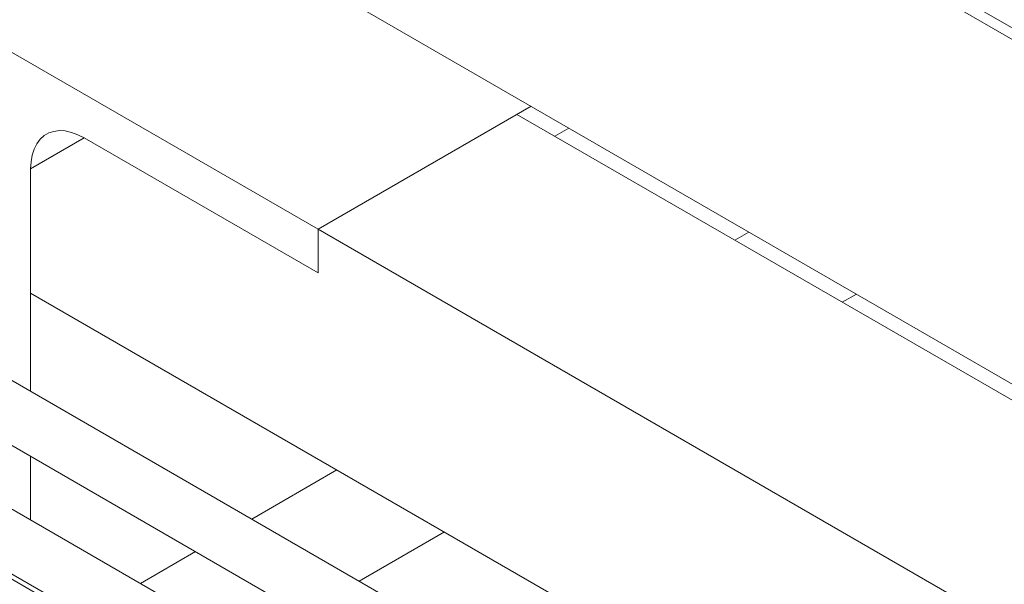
# Model space of a CAD drawing. Header units: millimetres. Extents: x 525 to 29324, y 175 to 20618.
# Tile 119 of 256: x 10965 to 11315, y 12857 to 13058. Entities that reach past the tile are written whole.
import ezdxf

# ---------------------------------------------------------------- set-up
doc = ezdxf.new("R2010")
doc.units = ezdxf.units.MM
doc.linetypes.add('SLD-Centrada-doble', pattern=[12.7, 6.35, -1.27, 1.27, -1.27, 1.27, -1.27])
doc.linetypes.add('SLD-Continua', pattern=[0])

msp = doc.modelspace()

# ---------------------------------------------------------------- linework, layer by layer
at = {"color": 7, "linetype": 'SLD-Continua', "lineweight": 18, "ltscale": 35}
for p, q in [((11374.85, 13021.81), (10816.21, 13344.3)), ((10816.21, 13340.22), (11374.85, 13017.72)), ((11249.47, 12763.56), (10438.93, 13231.47)), ((10816.21, 13217.74), (11374.85, 12895.24)), ((10428.94, 13214.14), (11229.46, 12752.01)), ((11209.87, 12740.7), (10399.33, 13208.61)), ((10389.35, 13191.28), (11198.86, 12723.96)), ((11198.86, 12722.2), (10437.2, 13161.9)), ((10858.74, 13105.76), (11070.87, 12983.3)), ((10858.74, 13105.76), (11070.87, 12983.3)), ((10858.74, 13105.76), (11070.87, 12983.3)), ((10858.74, 13105.76), (11070.87, 12983.3)), ((10858.74, 13105.76), (11070.87, 12983.3)), ((11146.59, 13027.02), (11070.87, 12983.3)), ((11146.59, 13027.02), (11070.87, 12983.3)), ((11146.59, 13027.02), (11070.87, 12983.3)), ((11146.59, 13027.02), (11070.87, 12983.3)), ((11146.59, 13027.02), (11070.87, 12983.3)), ((11141.58, 13024.12), (11070.87, 12983.3)), ((11141.58, 13024.12), (11070.87, 12983.3)), ((11141.58, 13024.12), (11070.87, 12983.3)), ((11141.58, 13024.12), (11070.87, 12983.3)), ((11141.58, 13024.12), (11070.87, 12983.3)), ((11374.85, 12889.46), (11141.58, 13024.12)), ((11374.85, 12889.46), (11141.58, 13024.12)), ((11374.85, 12889.46), (11141.58, 13024.12)), ((11374.85, 12889.46), (11141.58, 13024.12)), ((11374.85, 12889.46), (11141.58, 13024.12)), ((11160.03, 13019.26), (11155.02, 13016.37)), ((11160.03, 13019.26), (11155.02, 13016.37)), ((11160.03, 13019.26), (11155.02, 13016.37)), ((11160.03, 13019.26), (11155.02, 13016.37)), ((11160.03, 13019.26), (11155.02, 13016.37)), ((10968.69, 13004.73), (10987.78, 13015.75)), ((10968.69, 13004.73), (10987.78, 13015.75)), ((10968.69, 13004.73), (10987.78, 13015.75)), ((10968.69, 13004.73), (10987.78, 13015.75)), ((10968.69, 13004.73), (10987.78, 13015.75)), ((11070.87, 12967.79), (10987.78, 13015.75)), ((11070.87, 12967.79), (10987.78, 13015.75)), ((11070.87, 12967.79), (10987.78, 13015.75)), ((11070.87, 12967.79), (10987.78, 13015.75)), ((11070.87, 12967.79), (10987.78, 13015.75)), ((11070.87, 12967.79), (10987.78, 13015.75)), ((11070.87, 12967.79), (10987.78, 13015.75)), ((11070.87, 12967.79), (10987.78, 13015.75)), ((11070.87, 12967.79), (10987.78, 13015.75)), ((11070.87, 12967.79), (10987.78, 13015.75)), ((10968.69, 13004.73), (10968.69, 12925.64)), ((10968.69, 13004.73), (10968.69, 12925.64)), ((10968.69, 13004.73), (10968.69, 12925.64)), ((10968.69, 13004.73), (10968.69, 12925.64)), ((10968.69, 13004.73), (10968.69, 12925.64)), ((10968.69, 13004.73), (10968.69, 12960.63)), ((10968.69, 13004.73), (10968.69, 12960.63)), ((10968.69, 13004.73), (10968.69, 12960.63)), ((10968.69, 13004.73), (10968.69, 12960.63)), ((10968.69, 13004.73), (10968.69, 12960.63)), ((11070.87, 12983.3), (11070.87, 12967.79)), ((11070.87, 12983.3), (11070.87, 12967.79)), ((11070.87, 12983.3), (11070.87, 12967.79)), ((11070.87, 12983.3), (11070.87, 12967.79)), ((11070.87, 12983.3), (11070.87, 12967.79)), ((11070.87, 12983.3), (11070.87, 12967.79)), ((11516.35, 12726.13), (11070.87, 12983.3)), ((11516.35, 12726.13), (11070.87, 12983.3)), ((11070.87, 12983.3), (11070.87, 12967.79)), ((11516.35, 12726.13), (11070.87, 12983.3)), ((11070.87, 12983.3), (11070.87, 12967.79)), ((11516.35, 12726.13), (11070.87, 12983.3)), ((11070.87, 12983.3), (11070.87, 12967.79)), ((11516.35, 12726.13), (11070.87, 12983.3)), ((11070.87, 12983.3), (11070.87, 12967.79)), ((11274.52, 12784.09), (10968.69, 12960.63)), ((11274.52, 12784.09), (10968.69, 12960.63)), ((11274.52, 12784.09), (10968.69, 12960.63)), ((11274.52, 12784.09), (10968.69, 12960.63)), ((11274.52, 12784.09), (10968.69, 12960.63)), ((10968.69, 12902.55), (10968.69, 12879.93)), ((10968.69, 12902.55), (10968.69, 12879.93)), ((10968.69, 12902.55), (10968.69, 12879.93)), ((10968.69, 12902.55), (10968.69, 12879.93)), ((10968.69, 12902.55), (10968.69, 12879.93))]:
    msp.add_line(p, q, dxfattribs=at)
at = {"color": 8, "linetype": 'SLD-Centrada-doble', "lineweight": 18, "ltscale": 35}
for p, q in [((11224.05, 12982.3), (11219.04, 12979.41)), ((11224.05, 12982.3), (11219.04, 12979.41)), ((11224.05, 12982.3), (11219.04, 12979.41)), ((11224.05, 12982.3), (11219.04, 12979.41)), ((11224.05, 12982.3), (11219.04, 12979.41)), ((11262.24, 12960.26), (11257.22, 12957.36)), ((11262.24, 12960.26), (11257.22, 12957.36)), ((11262.24, 12960.26), (11257.22, 12957.36)), ((11262.24, 12960.26), (11257.22, 12957.36)), ((11262.24, 12960.26), (11257.22, 12957.36)), ((11077.6, 12897.76), (11047.3, 12880.27)), ((11077.6, 12897.76), (11047.3, 12880.27)), ((11077.6, 12897.76), (11047.3, 12880.27)), ((11077.6, 12897.76), (11047.3, 12880.27)), ((11077.6, 12897.76), (11047.3, 12880.27)), ((11115.79, 12875.72), (11085.49, 12858.22)), ((11115.79, 12875.72), (11085.49, 12858.22)), ((11115.79, 12875.72), (11085.49, 12858.22)), ((11115.79, 12875.72), (11085.49, 12858.22)), ((11115.79, 12875.72), (11085.49, 12858.22)), ((11027.3, 12868.72), (11007.7, 12857.41)), ((11027.3, 12868.72), (11007.7, 12857.41)), ((11027.3, 12868.72), (11007.7, 12857.41)), ((11027.3, 12868.72), (11007.7, 12857.41)), ((11027.3, 12868.72), (11007.7, 12857.41))]:
    msp.add_line(p, q, dxfattribs=at)
at = {"color": 7, "linetype": 'SLD-Continua', "lineweight": 18, "ltscale": 35, "flags": 128}
msp.add_lwpolyline([(10987.78, 13015.75), (10985.48, 13016.92), (10983.22, 13017.75), (10981.01, 13018.23), (10978.91, 13018.35), (10976.94, 13018.11), (10975.12, 13017.52), (10973.49, 13016.58), (10972.07, 13015.3), (10970.88, 13013.71), (10969.93, 13011.83), (10969.25, 13009.68), (10968.83, 13007.3), (10968.69, 13004.73)], dxfattribs=at)
msp.add_lwpolyline([(10987.78, 13015.75), (10985.48, 13016.92), (10983.22, 13017.75), (10981.01, 13018.23), (10978.91, 13018.35), (10976.94, 13018.11), (10975.12, 13017.52), (10973.49, 13016.58), (10972.07, 13015.3), (10970.88, 13013.71), (10969.93, 13011.83), (10969.25, 13009.68), (10968.83, 13007.3), (10968.69, 13004.73)], dxfattribs=at)
msp.add_lwpolyline([(10987.78, 13015.75), (10985.48, 13016.92), (10983.22, 13017.75), (10981.01, 13018.23), (10978.91, 13018.35), (10976.94, 13018.11), (10975.12, 13017.52), (10973.49, 13016.58), (10972.07, 13015.3), (10970.88, 13013.71), (10969.93, 13011.83), (10969.25, 13009.68), (10968.83, 13007.3), (10968.69, 13004.73)], dxfattribs=at)
msp.add_lwpolyline([(10987.78, 13015.75), (10985.48, 13016.92), (10983.22, 13017.75), (10981.01, 13018.23), (10978.91, 13018.35), (10976.94, 13018.11), (10975.12, 13017.52), (10973.49, 13016.58), (10972.07, 13015.3), (10970.88, 13013.71), (10969.93, 13011.83), (10969.25, 13009.68), (10968.83, 13007.3), (10968.69, 13004.73)], dxfattribs=at)
msp.add_lwpolyline([(10987.78, 13015.75), (10985.48, 13016.92), (10983.22, 13017.75), (10981.01, 13018.23), (10978.91, 13018.35), (10976.94, 13018.11), (10975.12, 13017.52), (10973.49, 13016.58), (10972.07, 13015.3), (10970.88, 13013.71), (10969.93, 13011.83), (10969.25, 13009.68), (10968.83, 13007.3), (10968.69, 13004.73)], dxfattribs=at)

doc.saveas('drawing.dxf')
